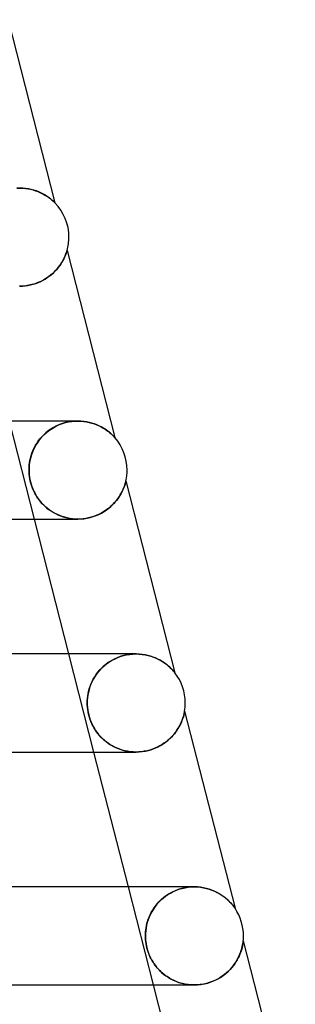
# Model space of a CAD drawing. Header units: millimetres. Extents: x -258 to 258, y -2 to 190.
# Tile 45 of 45: x 176 to 188, y 113 to 153. Entities that reach past the tile are written whole.
import ezdxf

# ---------------------------------------------------------------- set-up
doc = ezdxf.new("R2010")
doc.units = ezdxf.units.MM
doc.layers.add('HIDDEN', color=7, linetype='Continuous')
doc.layers.add('THICK', color=7, linetype='Continuous')

msp = doc.modelspace()

# ---------------------------------------------------------------- linework, layer by layer
at = {"layer": 'HIDDEN'}
for p, q in [((176.365, 146.5), (176.244, 146.496)), ((176.25, 146.497), (176.368, 146.5)), ((176.488, 146.496), (176.365, 146.5)), ((176.608, 146.485), (176.488, 146.496)), ((176.724, 146.468), (176.608, 146.485)), ((176.836, 146.444), (176.724, 146.468)), ((176.943, 146.416), (176.836, 146.444)), ((177.045, 146.382), (176.943, 146.416)), ((177.142, 146.345), (177.045, 146.382)), ((177.231, 146.305), (177.142, 146.345)), ((177.315, 146.263), (177.231, 146.305)), ((177.393, 146.22), (177.315, 146.263)), ((177.463, 146.176), (177.393, 146.22)), ((177.528, 146.133), (177.463, 146.176)), ((177.586, 146.09), (177.528, 146.133)), ((177.638, 146.05), (177.586, 146.09)), ((177.684, 146.011), (177.638, 146.05)), ((177.723, 145.977), (177.684, 146.011)), ((177.755, 145.947), (177.723, 145.977)), ((177.779, 145.925), (177.755, 145.947)), ((177.794, 145.909), (177.779, 145.925)), ((177.803, 145.901), (177.794, 145.909)), ((177.805, 145.898), (177.803, 145.901)), ((178.22, 143.731), (178.238, 143.777)), ((178.238, 143.777), (178.254, 143.818)), ((178.254, 143.818), (178.268, 143.856)), ((178.268, 143.856), (178.279, 143.888)), ((178.279, 143.888), (178.287, 143.915)), ((178.287, 143.915), (178.293, 143.935)), ((178.293, 143.935), (178.298, 143.948)), ((178.298, 143.948), (178.3, 143.956)), ((178.3, 143.956), (178.3, 143.959)), ((177.999, 143.339), (178.042, 143.401)), ((178.042, 143.401), (178.081, 143.461)), ((178.081, 143.461), (178.115, 143.52)), ((178.115, 143.52), (178.146, 143.576)), ((178.146, 143.576), (178.174, 143.63)), ((178.174, 143.63), (178.198, 143.682)), ((178.198, 143.682), (178.22, 143.731)), ((177.571, 142.903), (177.646, 142.963)), ((177.646, 142.963), (177.717, 143.023)), ((177.717, 143.023), (177.783, 143.086)), ((177.783, 143.086), (177.844, 143.149)), ((177.844, 143.149), (177.9, 143.213)), ((177.9, 143.213), (177.952, 143.276)), ((177.952, 143.276), (177.999, 143.339)), ((176.813, 142.551), (176.921, 142.579)), ((176.921, 142.579), (177.026, 142.613)), ((177.026, 142.613), (177.128, 142.651)), ((177.128, 142.651), (177.225, 142.694)), ((177.225, 142.694), (177.318, 142.742)), ((177.318, 142.742), (177.407, 142.792)), ((177.407, 142.792), (177.492, 142.847)), ((177.492, 142.847), (177.571, 142.903)), ((176.361, 142.5), (176.476, 142.503)), ((176.476, 142.503), (176.59, 142.513)), ((176.59, 142.513), (176.702, 142.529)), ((176.702, 142.529), (176.813, 142.551)), ((176.971, 133), (175.949, 137)), ((178.234, 136.935), (178.361, 136.964)), ((178.367, 136.965), (178.239, 136.937)), ((178.361, 136.964), (178.489, 136.984)), ((178.494, 136.985), (178.367, 136.965)), ((178.489, 136.984), (178.616, 136.996)), ((178.619, 136.996), (178.494, 136.985)), ((178.616, 136.996), (178.741, 137)), ((178.743, 137), (178.619, 136.996)), ((178.865, 136.996), (178.743, 137)), ((178.983, 136.985), (178.865, 136.996)), ((179.097, 136.968), (178.983, 136.985)), ((179.208, 136.945), (179.097, 136.968)), ((179.314, 136.917), (179.208, 136.945)), ((177.533, 136.595), (177.433, 136.514)), ((177.446, 136.525), (177.543, 136.602)), ((177.639, 136.67), (177.533, 136.595)), ((177.543, 136.602), (177.645, 136.674)), ((177.751, 136.739), (177.639, 136.67)), ((177.645, 136.674), (177.754, 136.741)), ((177.868, 136.8), (177.751, 136.739)), ((177.754, 136.741), (177.868, 136.8)), ((177.989, 136.854), (177.868, 136.8)), ((177.868, 136.8), (177.987, 136.853)), ((177.987, 136.853), (178.109, 136.898)), ((178.113, 136.9), (177.989, 136.854)), ((178.109, 136.898), (178.234, 136.935)), ((178.239, 136.937), (178.113, 136.9)), ((179.415, 136.884), (179.314, 136.917)), ((179.511, 136.847), (179.415, 136.884)), ((179.601, 136.808), (179.511, 136.847)), ((179.685, 136.765), (179.601, 136.808)), ((179.763, 136.722), (179.685, 136.765)), ((179.836, 136.677), (179.763, 136.722)), ((179.902, 136.633), (179.836, 136.677)), ((179.962, 136.589), (179.902, 136.633)), ((180.017, 136.546), (179.962, 136.589)), ((180.066, 136.505), (180.017, 136.546)), ((177.101, 136.143), (177.035, 136.041)), ((177.059, 136.079), (177.123, 136.175)), ((177.174, 136.242), (177.101, 136.143)), ((177.123, 136.175), (177.194, 136.268)), ((177.253, 136.336), (177.174, 136.242)), ((177.194, 136.268), (177.272, 136.357)), ((177.34, 136.427), (177.253, 136.336)), ((177.272, 136.357), (177.355, 136.443)), ((177.433, 136.514), (177.34, 136.427)), ((177.355, 136.443), (177.446, 136.525)), ((180.11, 136.466), (180.066, 136.505)), ((180.148, 136.429), (180.11, 136.466)), ((180.181, 136.397), (180.148, 136.429)), ((180.208, 136.369), (180.181, 136.397)), ((180.228, 136.348), (180.208, 136.369)), ((180.241, 136.333), (180.228, 136.348)), ((180.248, 136.325), (180.241, 136.333)), ((180.251, 136.322), (180.248, 136.325)), ((176.866, 135.685), (176.904, 135.784)), ((176.926, 135.834), (176.882, 135.73)), ((176.904, 135.784), (176.949, 135.883)), ((176.977, 135.938), (176.926, 135.834)), ((176.949, 135.883), (177.001, 135.982)), ((177.035, 136.041), (176.977, 135.938)), ((177.001, 135.982), (177.059, 136.079)), ((176.768, 135.295), (176.784, 135.391)), ((176.79, 135.418), (176.771, 135.314)), ((176.784, 135.391), (176.806, 135.488)), ((176.814, 135.521), (176.79, 135.418)), ((176.806, 135.488), (176.833, 135.586)), ((176.845, 135.625), (176.814, 135.521)), ((176.833, 135.586), (176.866, 135.685)), ((176.882, 135.73), (176.845, 135.625)), ((176.75, 135.105), (176.747, 135)), ((176.747, 135), (176.749, 135.1)), ((176.749, 134.913), (176.747, 135)), ((176.747, 135), (176.75, 134.905)), ((176.749, 135.1), (176.756, 135.199)), ((176.758, 135.21), (176.75, 135.105)), ((176.756, 135.199), (176.768, 135.295)), ((176.771, 135.314), (176.758, 135.21)), ((176.755, 134.825), (176.749, 134.913)), ((176.75, 134.905), (176.756, 134.811)), ((176.765, 134.736), (176.755, 134.825)), ((176.756, 134.811), (176.768, 134.716)), ((176.779, 134.646), (176.765, 134.736)), ((176.768, 134.716), (176.784, 134.62)), ((176.797, 134.557), (176.779, 134.646)), ((176.784, 134.62), (176.805, 134.523)), ((176.82, 134.468), (176.797, 134.557)), ((180.691, 134.518), (180.696, 134.538)), ((180.696, 134.538), (180.699, 134.551)), ((180.699, 134.551), (180.7, 134.557)), ((180.7, 134.557), (180.701, 134.559)), ((176.805, 134.523), (176.831, 134.427)), ((176.846, 134.381), (176.82, 134.468)), ((176.831, 134.427), (176.862, 134.333)), ((176.875, 134.296), (176.846, 134.381)), ((176.862, 134.333), (176.897, 134.241)), ((176.908, 134.215), (176.875, 134.296)), ((176.897, 134.241), (176.936, 134.152)), ((176.943, 134.136), (176.908, 134.215)), ((176.936, 134.152), (176.978, 134.067)), ((176.982, 134.06), (176.943, 134.136)), ((180.517, 134.069), (180.555, 134.145)), ((180.555, 134.145), (180.588, 134.217)), ((180.588, 134.217), (180.616, 134.284)), ((180.616, 134.284), (180.639, 134.345)), ((180.639, 134.345), (180.657, 134.401)), ((180.657, 134.401), (180.672, 134.449)), ((180.672, 134.449), (180.683, 134.488)), ((180.683, 134.488), (180.691, 134.518)), ((176.978, 134.067), (177.023, 133.985)), ((177.024, 133.984), (176.982, 134.06)), ((177.023, 133.985), (177.072, 133.906)), ((177.07, 133.91), (177.024, 133.984)), ((177.119, 133.837), (177.07, 133.91)), ((177.072, 133.906), (177.126, 133.828)), ((177.172, 133.766), (177.119, 133.837)), ((177.126, 133.828), (177.184, 133.751)), ((177.229, 133.696), (177.172, 133.766)), ((177.184, 133.751), (177.247, 133.676)), ((180.238, 133.671), (180.306, 133.75)), ((180.306, 133.75), (180.367, 133.83)), ((180.367, 133.83), (180.423, 133.911)), ((180.423, 133.911), (180.473, 133.991)), ((180.473, 133.991), (180.517, 134.069)), ((177.289, 133.629), (177.229, 133.696)), ((177.247, 133.676), (177.314, 133.603)), ((177.353, 133.563), (177.289, 133.629)), ((177.314, 133.603), (177.387, 133.531)), ((177.421, 133.5), (177.353, 133.563)), ((177.387, 133.531), (177.465, 133.463)), ((177.493, 133.44), (177.421, 133.5)), ((177.465, 133.463), (177.547, 133.398)), ((177.569, 133.382), (177.493, 133.44)), ((177.547, 133.398), (177.634, 133.336)), ((177.648, 133.326), (177.569, 133.382)), ((177.634, 133.336), (177.726, 133.278)), ((177.732, 133.274), (177.648, 133.326)), ((179.809, 133.309), (179.907, 133.375)), ((179.907, 133.375), (179.999, 133.444)), ((179.999, 133.444), (180.084, 133.517)), ((180.084, 133.517), (180.164, 133.593)), ((180.164, 133.593), (180.238, 133.671)), ((177.726, 133.278), (177.822, 133.224)), ((177.819, 133.226), (177.732, 133.274)), ((177.91, 133.181), (177.819, 133.226)), ((177.822, 133.224), (177.923, 133.175)), ((178.004, 133.141), (177.91, 133.181)), ((177.923, 133.175), (178.029, 133.131)), ((178.102, 133.105), (178.004, 133.141)), ((178.029, 133.131), (178.139, 133.093)), ((178.202, 133.074), (178.102, 133.105)), ((178.139, 133.093), (178.252, 133.06)), ((178.305, 133.048), (178.202, 133.074)), ((178.252, 133.06), (178.369, 133.035)), ((178.41, 133.027), (178.305, 133.048)), ((178.369, 133.035), (178.489, 133.016)), ((178.517, 133.012), (178.41, 133.027)), ((178.489, 133.016), (178.612, 133.004)), ((178.626, 133.003), (178.517, 133.012)), ((178.612, 133.004), (178.736, 133)), ((178.735, 133), (178.626, 133.003)), ((178.736, 133), (178.863, 133.004)), ((178.863, 133.004), (178.99, 133.016)), ((178.99, 133.016), (179.116, 133.036)), ((179.116, 133.036), (179.241, 133.064)), ((179.241, 133.064), (179.363, 133.1)), ((179.363, 133.1), (179.482, 133.143)), ((179.482, 133.143), (179.596, 133.193)), ((179.596, 133.193), (179.705, 133.248)), ((179.705, 133.248), (179.809, 133.309)), ((179.397, 123.5), (178.375, 127.5)), ((180.339, 127.344), (180.215, 127.286)), ((180.229, 127.294), (180.348, 127.348)), ((180.467, 127.392), (180.339, 127.344)), ((180.348, 127.348), (180.472, 127.394)), ((180.597, 127.432), (180.467, 127.392)), ((180.472, 127.394), (180.598, 127.432)), ((180.728, 127.462), (180.597, 127.432)), ((180.598, 127.432), (180.728, 127.462)), ((180.86, 127.484), (180.728, 127.462)), ((180.728, 127.462), (180.857, 127.483)), ((180.857, 127.483), (180.987, 127.496)), ((180.99, 127.496), (180.86, 127.484)), ((180.987, 127.496), (181.116, 127.5)), ((181.118, 127.5), (180.99, 127.496)), ((181.244, 127.496), (181.118, 127.5)), ((181.367, 127.484), (181.244, 127.496)), ((181.485, 127.466), (181.367, 127.484)), ((181.6, 127.441), (181.485, 127.466)), ((181.71, 127.411), (181.6, 127.441)), ((181.815, 127.375), (181.71, 127.411)), ((181.915, 127.335), (181.815, 127.375)), ((182.009, 127.292), (181.915, 127.335)), ((179.637, 126.846), (179.72, 126.932)), ((179.774, 126.984), (179.681, 126.893)), ((179.72, 126.932), (179.809, 127.015)), ((179.875, 127.069), (179.774, 126.984)), ((179.809, 127.015), (179.905, 127.092)), ((179.982, 127.148), (179.875, 127.069)), ((179.905, 127.092), (180.007, 127.165)), ((180.096, 127.221), (179.982, 127.148)), ((180.007, 127.165), (180.115, 127.233)), ((180.215, 127.286), (180.096, 127.221)), ((180.115, 127.233), (180.229, 127.294)), ((182.097, 127.245), (182.009, 127.292)), ((182.178, 127.198), (182.097, 127.245)), ((182.254, 127.149), (182.178, 127.198)), ((182.323, 127.099), (182.254, 127.149)), ((182.386, 127.05), (182.323, 127.099)), ((182.443, 127.003), (182.386, 127.05)), ((182.493, 126.957), (182.443, 127.003)), ((182.539, 126.913), (182.493, 126.957)), ((182.58, 126.871), (182.539, 126.913)), ((179.371, 126.472), (179.428, 126.569)), ((179.445, 126.596), (179.381, 126.49)), ((179.428, 126.569), (179.491, 126.664)), ((179.516, 126.699), (179.445, 126.596)), ((179.491, 126.664), (179.561, 126.757)), ((179.595, 126.798), (179.516, 126.699)), ((179.561, 126.757), (179.637, 126.846)), ((179.681, 126.893), (179.595, 126.798)), ((182.616, 126.832), (182.58, 126.871)), ((182.647, 126.797), (182.616, 126.832)), ((182.671, 126.768), (182.647, 126.797)), ((182.687, 126.749), (182.671, 126.768)), ((182.697, 126.737), (182.687, 126.749)), ((182.7, 126.733), (182.697, 126.737)), ((179.231, 126.157), (179.196, 126.044)), ((179.204, 126.073), (179.236, 126.172)), ((179.274, 126.27), (179.231, 126.157)), ((179.236, 126.172), (179.275, 126.273)), ((179.324, 126.381), (179.274, 126.27)), ((179.275, 126.273), (179.32, 126.373)), ((179.32, 126.373), (179.371, 126.472)), ((179.381, 126.49), (179.324, 126.381)), ((179.133, 125.712), (179.125, 125.605)), ((179.131, 125.687), (179.142, 125.781)), ((179.148, 125.821), (179.133, 125.712)), ((179.142, 125.781), (179.157, 125.877)), ((179.168, 125.932), (179.148, 125.821)), ((179.157, 125.877), (179.178, 125.974)), ((179.196, 126.044), (179.168, 125.932)), ((179.178, 125.974), (179.204, 126.073)), ((179.125, 125.605), (179.123, 125.5)), ((179.123, 125.5), (179.125, 125.595)), ((179.125, 125.412), (179.123, 125.5)), ((179.123, 125.5), (179.125, 125.407)), ((179.125, 125.595), (179.131, 125.687)), ((179.131, 125.323), (179.125, 125.412)), ((179.125, 125.407), (179.132, 125.311)), ((179.141, 125.233), (179.131, 125.323)), ((179.132, 125.311), (179.144, 125.213)), ((179.156, 125.142), (179.141, 125.233)), ((179.144, 125.213), (179.161, 125.114)), ((179.174, 125.05), (179.156, 125.142)), ((179.161, 125.114), (179.183, 125.014)), ((179.197, 124.96), (179.174, 125.05)), ((179.183, 125.014), (179.211, 124.914)), ((179.224, 124.872), (179.197, 124.96)), ((179.211, 124.914), (179.244, 124.816)), ((183.024, 124.877), (183.045, 124.943)), ((183.045, 124.943), (183.061, 125.003)), ((183.061, 125.003), (183.074, 125.054)), ((183.074, 125.054), (183.084, 125.097)), ((183.084, 125.097), (183.09, 125.128)), ((183.09, 125.128), (183.094, 125.149)), ((183.094, 125.149), (183.096, 125.163)), ((183.096, 125.163), (183.098, 125.17)), ((183.098, 125.17), (183.098, 125.173)), ((179.254, 124.787), (179.224, 124.872)), ((179.244, 124.816), (179.281, 124.721)), ((179.287, 124.706), (179.254, 124.787)), ((179.281, 124.721), (179.322, 124.63)), ((179.323, 124.627), (179.287, 124.706)), ((179.322, 124.63), (179.367, 124.542)), ((179.363, 124.549), (179.323, 124.627)), ((179.406, 124.473), (179.363, 124.549)), ((179.367, 124.542), (179.414, 124.459)), ((182.838, 124.475), (182.888, 124.562)), ((182.888, 124.562), (182.93, 124.646)), ((182.93, 124.646), (182.967, 124.727)), ((182.967, 124.727), (182.998, 124.805)), ((182.998, 124.805), (183.024, 124.877)), ((179.454, 124.397), (179.406, 124.473)), ((179.414, 124.459), (179.466, 124.379)), ((179.505, 124.323), (179.454, 124.397)), ((179.466, 124.379), (179.522, 124.299)), ((179.56, 124.25), (179.505, 124.323)), ((179.522, 124.299), (179.584, 124.22)), ((179.62, 124.179), (179.56, 124.25)), ((179.584, 124.22), (179.652, 124.143)), ((179.683, 124.11), (179.62, 124.179)), ((179.652, 124.143), (179.725, 124.067)), ((179.75, 124.043), (179.683, 124.11)), ((182.497, 124.052), (182.578, 124.133)), ((182.578, 124.133), (182.653, 124.216)), ((182.653, 124.216), (182.721, 124.302)), ((182.721, 124.302), (182.783, 124.388)), ((182.783, 124.388), (182.838, 124.475)), ((179.725, 124.067), (179.805, 123.993)), ((179.822, 123.978), (179.75, 124.043)), ((179.805, 123.993), (179.89, 123.923)), ((179.899, 123.916), (179.822, 123.978)), ((179.89, 123.923), (179.979, 123.856)), ((179.979, 123.857), (179.899, 123.916)), ((180.064, 123.8), (179.979, 123.857)), ((179.979, 123.856), (180.074, 123.795)), ((180.154, 123.748), (180.064, 123.8)), ((180.074, 123.795), (180.173, 123.737)), ((180.248, 123.699), (180.154, 123.748)), ((180.173, 123.737), (180.276, 123.686)), ((180.345, 123.655), (180.248, 123.699)), ((180.276, 123.686), (180.384, 123.639)), ((181.877, 123.651), (181.995, 123.704)), ((181.995, 123.704), (182.108, 123.764)), ((182.108, 123.764), (182.215, 123.829)), ((182.215, 123.829), (182.315, 123.899)), ((182.315, 123.899), (182.409, 123.973)), ((182.409, 123.973), (182.497, 124.052)), ((180.446, 123.616), (180.345, 123.655)), ((180.384, 123.639), (180.496, 123.599)), ((180.551, 123.582), (180.446, 123.616)), ((180.496, 123.599), (180.612, 123.565)), ((180.658, 123.553), (180.551, 123.582)), ((180.612, 123.565), (180.731, 123.537)), ((180.768, 123.53), (180.658, 123.553)), ((180.731, 123.537), (180.855, 123.517)), ((180.88, 123.514), (180.768, 123.53)), ((180.855, 123.517), (180.981, 123.504)), ((180.995, 123.504), (180.88, 123.514)), ((180.981, 123.504), (181.11, 123.5)), ((181.111, 123.5), (180.995, 123.504)), ((181.11, 123.5), (181.24, 123.504)), ((181.24, 123.504), (181.37, 123.516)), ((181.37, 123.516), (181.5, 123.538)), ((181.5, 123.538), (181.629, 123.567)), ((181.629, 123.567), (181.755, 123.605)), ((181.755, 123.605), (181.877, 123.651)), ((181.823, 114), (180.801, 118)), ((182.313, 117.617), (182.412, 117.685)), ((182.469, 117.72), (182.355, 117.647)), ((182.412, 117.685), (182.517, 117.748)), ((182.588, 117.785), (182.469, 117.72)), ((182.517, 117.748), (182.628, 117.805)), ((182.712, 117.843), (182.588, 117.785)), ((182.628, 117.805), (182.744, 117.856)), ((182.84, 117.892), (182.712, 117.843)), ((182.744, 117.856), (182.864, 117.9)), ((182.971, 117.932), (182.84, 117.892)), ((182.864, 117.9), (182.987, 117.936)), ((183.103, 117.962), (182.971, 117.932)), ((182.987, 117.936), (183.113, 117.964)), ((183.234, 117.984), (183.103, 117.962)), ((183.113, 117.964), (183.239, 117.984)), ((183.365, 117.996), (183.234, 117.984)), ((183.239, 117.984), (183.367, 117.996)), ((183.493, 118), (183.365, 117.996)), ((183.367, 117.996), (183.493, 118)), ((183.621, 117.996), (183.493, 118)), ((183.746, 117.984), (183.621, 117.996)), ((183.867, 117.965), (183.746, 117.984)), ((183.983, 117.939), (183.867, 117.965)), ((184.096, 117.907), (183.983, 117.939)), ((184.203, 117.87), (184.096, 117.907)), ((184.305, 117.828), (184.203, 117.87)), ((184.402, 117.782), (184.305, 117.828)), ((184.494, 117.733), (184.402, 117.782)), ((184.58, 117.681), (184.494, 117.733)), ((184.659, 117.627), (184.58, 117.681)), ((181.969, 117.296), (181.891, 117.197)), ((181.906, 117.217), (181.975, 117.303)), ((182.055, 117.391), (181.969, 117.296)), ((181.975, 117.303), (182.05, 117.387)), ((182.05, 117.387), (182.132, 117.467)), ((182.147, 117.482), (182.055, 117.391)), ((182.132, 117.467), (182.219, 117.544)), ((182.247, 117.567), (182.147, 117.482)), ((182.219, 117.544), (182.313, 117.617)), ((182.355, 117.647), (182.247, 117.567)), ((184.732, 117.573), (184.659, 117.627)), ((184.799, 117.519), (184.732, 117.573)), ((184.859, 117.466), (184.799, 117.519)), ((184.912, 117.414), (184.859, 117.466)), ((184.96, 117.365), (184.912, 117.414)), ((185.002, 117.319), (184.96, 117.365)), ((185.04, 117.275), (185.002, 117.319)), ((185.073, 117.234), (185.04, 117.275)), ((181.649, 116.769), (181.688, 116.859)), ((181.699, 116.881), (181.65, 116.771)), ((181.688, 116.859), (181.734, 116.95)), ((181.756, 116.989), (181.699, 116.881)), ((181.734, 116.95), (181.785, 117.04)), ((181.82, 117.095), (181.756, 116.989)), ((181.785, 117.04), (181.842, 117.129)), ((181.891, 117.197), (181.82, 117.095)), ((181.842, 117.129), (181.906, 117.217)), ((185.102, 117.197), (185.073, 117.234)), ((185.125, 117.166), (185.102, 117.197)), ((185.141, 117.143), (185.125, 117.166)), ((185.15, 117.13), (185.141, 117.143)), ((185.153, 117.126), (185.15, 117.13)), ((181.54, 116.413), (181.56, 116.501)), ((181.572, 116.545), (181.544, 116.432)), ((181.56, 116.501), (181.585, 116.589)), ((181.607, 116.658), (181.572, 116.545)), ((181.585, 116.589), (181.614, 116.679)), ((181.65, 116.771), (181.607, 116.658)), ((181.614, 116.679), (181.649, 116.769)), ((181.501, 116.104), (181.498, 116)), ((181.498, 116), (181.499, 116.08)), ((181.499, 116.08), (181.504, 116.161)), ((181.509, 116.211), (181.501, 116.104)), ((181.504, 116.161), (181.512, 116.244)), ((181.523, 116.32), (181.509, 116.211)), ((181.512, 116.244), (181.524, 116.328)), ((181.544, 116.432), (181.523, 116.32)), ((181.524, 116.328), (181.54, 116.413)), ((181.5, 115.921), (181.498, 116)), ((181.498, 116), (181.5, 115.922)), ((181.5, 115.922), (181.505, 115.843)), ((181.505, 115.842), (181.5, 115.921)), ((181.505, 115.843), (181.513, 115.763)), ((181.513, 115.761), (181.505, 115.842)), ((181.513, 115.763), (181.524, 115.68)), ((181.525, 115.679), (181.513, 115.761)), ((181.524, 115.68), (181.54, 115.595)), ((181.54, 115.597), (181.525, 115.679)), ((185.465, 115.634), (185.475, 115.691)), ((185.475, 115.691), (185.482, 115.736)), ((185.482, 115.736), (185.487, 115.768)), ((185.487, 115.768), (185.489, 115.789)), ((185.489, 115.789), (185.49, 115.801)), ((185.49, 115.801), (185.49, 115.805)), ((181.559, 115.515), (181.54, 115.597)), ((181.54, 115.595), (181.56, 115.509)), ((181.58, 115.434), (181.559, 115.515)), ((181.56, 115.509), (181.584, 115.424)), ((181.605, 115.356), (181.58, 115.434)), ((181.584, 115.424), (181.611, 115.339)), ((181.632, 115.281), (181.605, 115.356)), ((181.611, 115.339), (181.642, 115.257)), ((181.662, 115.207), (181.632, 115.281)), ((181.642, 115.257), (181.675, 115.178)), ((185.342, 115.228), (185.379, 115.322)), ((185.379, 115.322), (185.409, 115.41)), ((185.409, 115.41), (185.433, 115.492)), ((185.433, 115.492), (185.451, 115.567)), ((185.451, 115.567), (185.465, 115.634)), ((181.696, 115.133), (181.662, 115.207)), ((181.675, 115.178), (181.711, 115.102)), ((181.733, 115.059), (181.696, 115.133)), ((181.711, 115.102), (181.751, 115.026)), ((181.774, 114.985), (181.733, 115.059)), ((181.751, 115.026), (181.795, 114.951)), ((181.82, 114.911), (181.774, 114.985)), ((181.795, 114.951), (181.843, 114.876)), ((181.871, 114.836), (181.82, 114.911)), ((181.843, 114.876), (181.895, 114.803)), ((185.12, 114.834), (185.186, 114.933)), ((185.186, 114.933), (185.246, 115.032)), ((185.246, 115.032), (185.298, 115.131)), ((185.298, 115.131), (185.342, 115.228)), ((181.927, 114.761), (181.871, 114.836)), ((181.895, 114.803), (181.953, 114.729)), ((181.989, 114.686), (181.927, 114.761)), ((181.953, 114.729), (182.016, 114.655)), ((182.055, 114.613), (181.989, 114.686)), ((182.016, 114.655), (182.085, 114.583)), ((182.128, 114.541), (182.055, 114.613)), ((182.085, 114.583), (182.159, 114.512)), ((182.206, 114.471), (182.128, 114.541)), ((182.159, 114.512), (182.24, 114.443)), ((182.289, 114.404), (182.206, 114.471)), ((184.67, 114.384), (184.775, 114.466)), ((184.775, 114.466), (184.873, 114.553)), ((184.873, 114.553), (184.963, 114.644)), ((184.963, 114.644), (185.045, 114.738)), ((185.045, 114.738), (185.12, 114.834)), ((182.24, 114.443), (182.327, 114.376)), ((182.379, 114.34), (182.289, 114.404)), ((182.327, 114.376), (182.42, 114.313)), ((182.473, 114.28), (182.379, 114.34)), ((182.42, 114.313), (182.519, 114.253)), ((182.571, 114.225), (182.473, 114.28)), ((182.519, 114.253), (182.624, 114.199)), ((182.674, 114.175), (182.571, 114.225)), ((182.624, 114.199), (182.733, 114.15)), ((182.78, 114.131), (182.674, 114.175)), ((182.733, 114.15), (182.848, 114.106)), ((182.891, 114.092), (182.78, 114.131)), ((182.848, 114.106), (182.967, 114.07)), ((183.005, 114.06), (182.891, 114.092)), ((182.967, 114.07), (183.091, 114.04)), ((183.121, 114.034), (183.005, 114.06)), ((183.904, 114.043), (184.043, 114.078)), ((184.043, 114.078), (184.179, 114.123)), ((184.179, 114.123), (184.311, 114.176)), ((184.311, 114.176), (184.437, 114.238)), ((184.437, 114.238), (184.557, 114.308)), ((184.557, 114.308), (184.67, 114.384)), ((183.091, 114.04), (183.219, 114.019)), ((183.241, 114.016), (183.121, 114.034)), ((183.219, 114.019), (183.35, 114.005)), ((183.363, 114.004), (183.241, 114.016)), ((183.35, 114.005), (183.485, 114)), ((183.487, 114), (183.363, 114.004)), ((183.485, 114), (183.624, 114.005)), ((183.624, 114.005), (183.764, 114.019)), ((183.764, 114.019), (183.904, 114.043))]:
    msp.add_line(p, q, dxfattribs=at)
at = {"layer": 'THICK'}
for p, q in [((175.898, 153.368), (177.805, 145.898)), ((176.368, 146.5), (176.485, 146.496)), ((176.485, 146.496), (176.598, 146.487)), ((176.598, 146.487), (176.708, 146.471)), ((176.708, 146.471), (176.813, 146.45)), ((176.813, 146.45), (176.914, 146.424)), ((176.914, 146.424), (177.011, 146.394)), ((177.011, 146.394), (177.103, 146.361)), ((177.103, 146.361), (177.19, 146.324)), ((177.19, 146.324), (177.272, 146.285)), ((177.272, 146.285), (177.348, 146.245)), ((177.348, 146.245), (177.418, 146.204)), ((177.418, 146.204), (177.482, 146.164)), ((177.482, 146.164), (177.541, 146.124)), ((177.541, 146.124), (177.593, 146.085)), ((177.593, 146.085), (177.64, 146.048)), ((177.64, 146.048), (177.681, 146.014)), ((177.681, 146.014), (177.717, 145.982)), ((177.717, 145.982), (177.748, 145.954)), ((177.748, 145.954), (177.772, 145.931)), ((177.772, 145.931), (177.79, 145.913)), ((177.79, 145.913), (177.802, 145.902)), ((177.802, 145.902), (177.805, 145.898)), ((178.246, 143.795), (178.224, 143.74)), ((178.264, 143.844), (178.246, 143.795)), ((178.278, 143.885), (178.264, 143.844)), ((178.287, 143.915), (178.278, 143.885)), ((178.294, 143.936), (178.287, 143.915)), ((178.298, 143.95), (178.294, 143.936)), ((178.3, 143.957), (178.298, 143.95)), ((178.3, 143.959), (180.251, 136.322)), ((178.3, 143.959), (178.3, 143.957)), ((178.041, 143.4), (177.988, 143.325)), ((178.089, 143.474), (178.041, 143.4)), ((178.13, 143.546), (178.089, 143.474)), ((178.166, 143.615), (178.13, 143.546)), ((178.197, 143.68), (178.166, 143.615)), ((178.224, 143.74), (178.197, 143.68)), ((177.712, 143.019), (177.627, 142.946)), ((177.791, 143.094), (177.712, 143.019)), ((177.864, 143.171), (177.791, 143.094)), ((177.929, 143.248), (177.864, 143.171)), ((177.988, 143.325), (177.929, 143.248)), ((176.868, 142.565), (176.743, 142.536)), ((176.991, 142.601), (176.868, 142.565)), ((177.11, 142.644), (176.991, 142.601)), ((177.224, 142.694), (177.11, 142.644)), ((177.334, 142.75), (177.224, 142.694)), ((177.437, 142.811), (177.334, 142.75)), ((177.535, 142.877), (177.437, 142.811)), ((177.627, 142.946), (177.535, 142.877)), ((176.489, 142.504), (176.363, 142.5)), ((176.616, 142.516), (176.489, 142.504)), ((176.743, 142.536), (176.616, 142.516)), ((178.74, 137), (1.872, 137)), ((178.741, 137), (178.862, 136.996)), ((178.862, 136.996), (178.98, 136.986)), ((178.98, 136.986), (179.095, 136.969)), ((179.095, 136.969), (179.206, 136.946)), ((179.206, 136.946), (179.313, 136.917)), ((179.313, 136.917), (179.415, 136.884)), ((179.415, 136.884), (179.513, 136.846)), ((179.513, 136.846), (179.606, 136.805)), ((179.606, 136.805), (179.695, 136.76)), ((179.695, 136.76), (179.778, 136.713)), ((179.778, 136.713), (179.855, 136.665)), ((179.855, 136.665), (179.927, 136.615)), ((179.927, 136.615), (179.991, 136.567)), ((179.991, 136.567), (180.049, 136.519)), ((180.049, 136.519), (180.099, 136.475)), ((180.099, 136.475), (180.143, 136.434)), ((180.143, 136.434), (180.179, 136.398)), ((180.179, 136.398), (180.209, 136.367)), ((180.209, 136.367), (180.232, 136.343)), ((180.232, 136.343), (180.246, 136.327)), ((180.246, 136.327), (180.251, 136.322)), ((180.697, 134.543), (180.692, 134.524)), ((180.7, 134.555), (180.697, 134.543)), ((180.701, 134.559), (180.7, 134.555)), ((180.701, 134.559), (182.7, 126.733)), ((180.551, 134.136), (180.522, 134.078)), ((180.577, 134.192), (180.551, 134.136)), ((180.6, 134.245), (180.577, 134.192)), ((180.62, 134.295), (180.6, 134.245)), ((180.637, 134.342), (180.62, 134.295)), ((180.653, 134.387), (180.637, 134.342)), ((180.666, 134.428), (180.653, 134.387)), ((180.677, 134.466), (180.666, 134.428)), ((180.686, 134.498), (180.677, 134.466)), ((180.692, 134.524), (180.686, 134.498)), ((180.316, 133.763), (180.262, 133.698)), ((180.366, 133.828), (180.316, 133.763)), ((180.411, 133.892), (180.366, 133.828)), ((180.452, 133.956), (180.411, 133.892)), ((180.488, 134.018), (180.452, 133.956)), ((180.522, 134.078), (180.488, 134.018)), ((179.846, 133.333), (179.761, 133.28)), ((179.926, 133.389), (179.846, 133.333)), ((180.002, 133.447), (179.926, 133.389)), ((180.073, 133.507), (180.002, 133.447)), ((180.141, 133.569), (180.073, 133.507)), ((180.203, 133.633), (180.141, 133.569)), ((180.262, 133.698), (180.203, 133.633)), ((2, 133), (178.739, 133)), ((178.375, 127.5), (176.971, 133)), ((178.846, 133.003), (178.735, 133)), ((178.956, 133.012), (178.846, 133.003)), ((179.065, 133.027), (178.956, 133.012)), ((179.173, 133.048), (179.065, 133.027)), ((179.279, 133.074), (179.173, 133.048)), ((179.382, 133.106), (179.279, 133.074)), ((179.483, 133.143), (179.382, 133.106)), ((179.579, 133.185), (179.483, 133.143)), ((179.672, 133.23), (179.579, 133.185)), ((179.761, 133.28), (179.672, 133.23)), ((181.115, 127.5), (1.89, 127.5)), ((181.116, 127.5), (181.244, 127.496)), ((181.244, 127.496), (181.369, 127.484)), ((181.369, 127.484), (181.49, 127.465)), ((181.49, 127.465), (181.608, 127.439)), ((181.608, 127.439), (181.721, 127.407)), ((181.721, 127.407), (181.83, 127.369)), ((181.83, 127.369), (181.933, 127.327)), ((181.933, 127.327), (182.032, 127.28)), ((182.032, 127.28), (182.125, 127.23)), ((182.125, 127.23), (182.212, 127.176)), ((182.212, 127.176), (182.293, 127.121)), ((182.293, 127.121), (182.366, 127.066)), ((182.366, 127.066), (182.432, 127.012)), ((182.432, 127.012), (182.49, 126.96)), ((182.49, 126.96), (182.542, 126.911)), ((182.542, 126.911), (182.585, 126.865)), ((182.585, 126.865), (182.624, 126.824)), ((182.624, 126.824), (182.655, 126.787)), ((182.655, 126.787), (182.679, 126.758)), ((182.679, 126.758), (182.694, 126.74)), ((182.694, 126.74), (182.7, 126.733)), ((183.029, 124.892), (183.011, 124.839)), ((183.045, 124.942), (183.029, 124.892)), ((183.058, 124.988), (183.045, 124.942)), ((183.069, 125.032), (183.058, 124.988)), ((183.078, 125.071), (183.069, 125.032)), ((183.085, 125.106), (183.078, 125.071)), ((183.091, 125.134), (183.085, 125.106)), ((183.095, 125.155), (183.091, 125.134)), ((183.097, 125.168), (183.095, 125.155)), ((183.098, 125.173), (183.097, 125.168)), ((183.098, 125.173), (185.153, 117.126)), ((182.867, 124.525), (182.826, 124.456)), ((182.904, 124.592), (182.867, 124.525)), ((182.936, 124.658), (182.904, 124.592)), ((182.964, 124.721), (182.936, 124.658)), ((182.989, 124.781), (182.964, 124.721)), ((183.011, 124.839), (182.989, 124.781)), ((182.555, 124.109), (182.487, 124.042)), ((182.618, 124.177), (182.555, 124.109)), ((182.677, 124.246), (182.618, 124.177)), ((182.731, 124.315), (182.677, 124.246)), ((182.781, 124.386), (182.731, 124.315)), ((182.826, 124.456), (182.781, 124.386)), ((181.983, 123.698), (181.883, 123.654)), ((182.078, 123.747), (181.983, 123.698)), ((182.169, 123.8), (182.078, 123.747)), ((182.255, 123.856), (182.169, 123.8)), ((182.337, 123.916), (182.255, 123.856)), ((182.415, 123.978), (182.337, 123.916)), ((182.487, 124.042), (182.415, 123.978)), ((2, 123.5), (181.114, 123.5)), ((180.801, 118), (179.397, 123.5)), ((181.225, 123.503), (181.111, 123.5)), ((181.339, 123.513), (181.225, 123.503)), ((181.452, 123.529), (181.339, 123.513)), ((181.564, 123.551), (181.452, 123.529)), ((181.673, 123.58), (181.564, 123.551)), ((181.78, 123.614), (181.673, 123.58)), ((181.883, 123.654), (181.78, 123.614)), ((183.49, 118), (1.906, 118)), ((183.493, 118), (183.62, 117.996)), ((183.62, 117.996), (183.745, 117.984)), ((183.745, 117.984), (183.867, 117.964)), ((183.867, 117.964), (183.986, 117.938)), ((183.986, 117.938), (184.1, 117.906)), ((184.1, 117.906), (184.209, 117.867)), ((184.209, 117.867), (184.314, 117.824)), ((184.314, 117.824), (184.414, 117.776)), ((184.414, 117.776), (184.507, 117.725)), ((184.507, 117.725), (184.594, 117.672)), ((184.594, 117.672), (184.674, 117.617)), ((184.674, 117.617), (184.748, 117.561)), ((184.748, 117.561), (184.815, 117.505)), ((184.815, 117.505), (184.876, 117.449)), ((184.876, 117.449), (184.931, 117.396)), ((184.931, 117.396), (184.98, 117.344)), ((184.98, 117.344), (185.023, 117.295)), ((185.023, 117.295), (185.06, 117.251)), ((185.06, 117.251), (185.09, 117.212)), ((185.09, 117.212), (185.116, 117.177)), ((185.116, 117.177), (185.136, 117.15)), ((185.136, 117.15), (185.149, 117.132)), ((185.149, 117.132), (185.153, 117.126)), ((185.473, 115.679), (185.465, 115.63)), ((185.481, 115.727), (185.473, 115.679)), ((185.486, 115.768), (185.481, 115.727)), ((185.489, 115.795), (185.486, 115.768)), ((185.49, 115.805), (185.489, 115.795)), ((185.49, 115.805), (187.615, 107.487)), ((185.353, 115.255), (185.32, 115.179)), ((185.381, 115.328), (185.353, 115.255)), ((185.405, 115.397), (185.381, 115.328)), ((185.425, 115.463), (185.405, 115.397)), ((185.441, 115.524), (185.425, 115.463)), ((185.454, 115.58), (185.441, 115.524)), ((185.465, 115.63), (185.454, 115.58)), ((185.141, 114.864), (185.084, 114.786)), ((185.193, 114.943), (185.141, 114.864)), ((185.24, 115.022), (185.193, 114.943)), ((185.283, 115.101), (185.24, 115.022)), ((185.32, 115.179), (185.283, 115.101)), ((184.802, 114.489), (184.718, 114.42)), ((184.881, 114.56), (184.802, 114.489)), ((184.954, 114.634), (184.881, 114.56)), ((185.021, 114.709), (184.954, 114.634)), ((185.084, 114.786), (185.021, 114.709)), ((183.983, 114.062), (183.861, 114.035)), ((184.101, 114.096), (183.983, 114.062)), ((184.216, 114.137), (184.101, 114.096)), ((184.327, 114.184), (184.216, 114.137)), ((184.433, 114.236), (184.327, 114.184)), ((184.533, 114.293), (184.433, 114.236)), ((184.629, 114.355), (184.533, 114.293)), ((184.718, 114.42), (184.629, 114.355)), ((2, 114), (183.49, 114)), ((183.227, 108.5), (181.823, 114)), ((183.612, 114.004), (183.487, 114)), ((183.737, 114.015), (183.612, 114.004)), ((183.861, 114.035), (183.737, 114.015))]:
    msp.add_line(p, q, dxfattribs=at)
for centre, start, end in [((176.375, 144.5), 0, 44.3444), ((176.375, 144.5), 344.3073, 0), ((178.75, 135), 0, 41.3759), ((178.75, 135), 347.2756, 0), ((181.125, 125.5), 0, 38.0703), ((181.125, 125.5), 350.5814, 0), ((183.5, 116), 0, 34.2582), ((183.5, 116), 354.3931, 0)]:
    msp.add_arc(centre, 2, start, end, dxfattribs=at)

doc.saveas('drawing.dxf')
